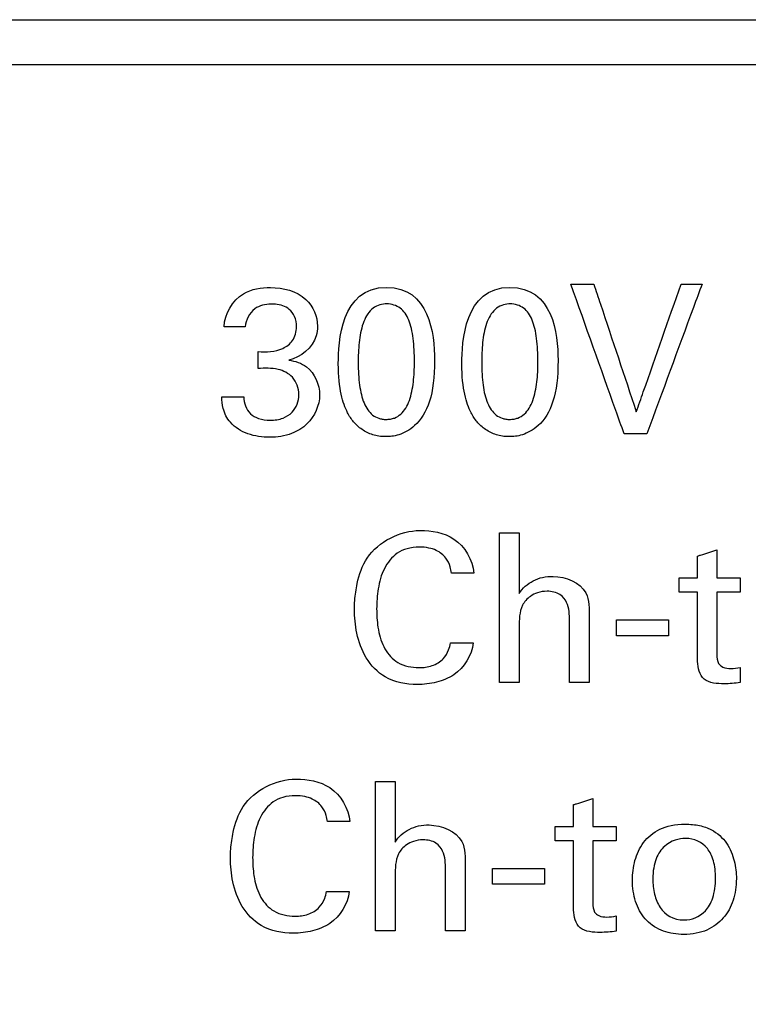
# Model space of a CAD drawing. Header units: inches. Extents: x 0 to 34, y 0 to 22.
# Tile 7 of 43: x 12.069 to 12.557, y 8.068 to 8.728. Entities that reach past the tile are written whole.
import ezdxf

# ---------------------------------------------------------------- set-up
doc = ezdxf.new("R2010")
doc.units = ezdxf.units.IN
doc.header["$LTSCALE"] = 1.87
doc.header["$MEASUREMENT"] = 0
doc.layers.get('0').update_dxf_attribs({"linetype": 'CONTINUOUS'})
doc.layers.add('DATUMCURVES', color=7, linetype='CONTINUOUS')
doc.layers.add('DIMENSIONS', color=7, linetype='CONTINUOUS')
doc.styles.get("Standard").update_dxf_attribs({"font": 'txt', "width": 0.8})
doc.dimstyles.new('DIMSTYLE_2', dxfattribs={"dimtxt": 0.125, "dimasz": 0.18, "dimexe": 0.18, "dimexo": 0.0625, "dimgap": 0.09, "dimtad": 0, "dimtih": 1, "dimtoh": 1, "dimdec": 3, "dimlfac": 0.5, "dimzin": 4, "dimdsep": 46, "dimtxsty": 'STANDARD', "dimblk": '_FILLED', "dimblk1": '_FILLED', "dimblk2": '_FILLED', "dimcen": 0.09, "dimadec": 0, "dimazin": 0, "dimtp": 0.001, "dimtm": 0.001, "dimtfac": 1, "dimtdec": 3, "dimtofl": 0, "dimtmove": 0, "dimatfit": 3, "dimldrblk": '_FILLED', "dimfxl": 1, "dimtolj": 1, "dimtzin": 4, "dimarcsym": 0})

# ---------------------------------------------------------------- blocks, each defined once
blk = doc.blocks.new('*D19')
at = {"layer": 'DIMENSIONS', "color": 2, "linetype": 'CONTINUOUS'}
for p, q in [((11.93698, 8.63555), (11.93698, 6.96333)), ((11.93698, 6.96333), (12.10755, 6.61562)), ((12.10755, 6.61562), (12.10755, 6.39855))]:
    blk.add_line(p, q, dxfattribs=at)
at = {"layer": 'DIMENSIONS', "color": 2, "linetype": 'CONTINUOUS', "width": 0.8}
for s, p in [(']', (12.17005, 6.23605)), ('5.56', (12.17005, 5.83605)), ('[', (12.17005, 5.73605)), ('.219', (12.17005, 5.21105)), ('-', (12.17005, 5.11105))]:
    blk.add_text(s, height=0.125, rotation=90, dxfattribs=at).set_placement(p)
blk = doc.blocks.new('_FILLED')
at = {"color": 0, "linetype": 'BYBLOCK'}
blk.add_solid([(0, 0), (-1, 0.1736), (-1, -0.1736)], dxfattribs=at)
blk = doc.blocks.new('*D20')
at = {"layer": 'DIMENSIONS', "color": 2, "linetype": 'CONTINUOUS'}
blk.add_line((12.86098, 8.66555), (12.86098, 6.39855), dxfattribs=at)
at = {"layer": 'DIMENSIONS', "color": 2, "linetype": 'CONTINUOUS', "width": 0.8}
for s, p in [(']', (12.92348, 6.23605)), ('6.17', (12.92348, 5.83605)), ('[', (12.92348, 5.73605)), ('.243', (12.92348, 5.21105))]:
    blk.add_text(s, height=0.125, rotation=90, dxfattribs=at).set_placement(p)

msp = doc.modelspace()

# ---------------------------------------------------------------- linework, layer by layer
at = {"color": 7, "linetype": 'CONTINUOUS'}
for p, q in [((11.93698, 8.72805), (12.86098, 8.72805)), ((11.93698, 8.69805), (12.89098, 8.69805))]:
    msp.add_line(p, q, dxfattribs=at)
at = {"layer": 'DATUMCURVES', "color": 40, "linetype": 'CONTINUOUS'}
for points in [[(12.28254, 8.49744, -0.02453), (12.28254, 8.51176, -0.02453), (12.28421, 8.5486, -0.02453), (12.31479, 8.5486, -0.02453)], [(12.31479, 8.5486, -0.02453), (12.34358, 8.5486, -0.02453), (12.34705, 8.51773, -0.02453), (12.34705, 8.49967, -0.02453)], [(12.36532, 8.49744, -0.02453), (12.36532, 8.51176, -0.02453), (12.36699, 8.5486, -0.02453), (12.39757, 8.5486, -0.02453)], [(12.39757, 8.5486, -0.02453), (12.42635, 8.5486, -0.02453), (12.42983, 8.51773, -0.02453), (12.42983, 8.49967, -0.02453)], [(12.51101, 8.34426, -0.02453), (12.51101, 8.34746, -0.02453), (12.51101, 8.35066, -0.02453), (12.51101, 8.35386, -0.02453)], [(12.55188, 8.35386, -0.02453), (12.55188, 8.35066, -0.02453), (12.55188, 8.34746, -0.02453), (12.55188, 8.34426, -0.02453)], [(12.46908, 8.31507, -0.02453), (12.46908, 8.3186, -0.02453), (12.46908, 8.32212, -0.02453), (12.46908, 8.32565, -0.02453)], [(12.50396, 8.32565, -0.02453), (12.50396, 8.32212, -0.02453), (12.50396, 8.3186, -0.02453), (12.50396, 8.31507, -0.02453)], [(12.55188, 8.2938, -0.02453), (12.55188, 8.29042, -0.02453), (12.55188, 8.28704, -0.02453), (12.55188, 8.28366, -0.02453)], [(12.55188, 8.28366, -0.02453), (12.54831, 8.28304, -0.02453), (12.54467, 8.28282, -0.02453), (12.54104, 8.28282, -0.02453)], [(12.4279, 8.17759, -0.02453), (12.4279, 8.18079, -0.02453), (12.4279, 8.18399, -0.02453), (12.4279, 8.18719, -0.02453)], [(12.46876, 8.18719, -0.02453), (12.46876, 8.18399, -0.02453), (12.46876, 8.18079, -0.02453), (12.46876, 8.17759, -0.02453)], [(12.38596, 8.1484, -0.02453), (12.38596, 8.15193, -0.02453), (12.38596, 8.15546, -0.02453), (12.38596, 8.15898, -0.02453)], [(12.42084, 8.15898, -0.02453), (12.42084, 8.15546, -0.02453), (12.42084, 8.15193, -0.02453), (12.42084, 8.1484, -0.02453)], [(12.46876, 8.12714, -0.02453), (12.46876, 8.12375, -0.02453), (12.46876, 8.12037, -0.02453), (12.46876, 8.11699, -0.02453)], [(12.46876, 8.11699, -0.02453), (12.46519, 8.11637, -0.02453), (12.46155, 8.11615, -0.02453), (12.45793, 8.11615, -0.02453)]]:
    msp.add_open_spline(points, degree=3, dxfattribs=at)
for points, knots in [([(12.47409, 8.45046, -0.02453), (12.47223, 8.45569, -0.02453), (12.46033, 8.48914, -0.02453), (12.44842, 8.5226, -0.02453), (12.43837, 8.55083, -0.02453)], [0, 0, 0, 0, 0.15625, 1, 1, 1, 1]), ([(12.43837, 8.55083, -0.02453), (12.43917, 8.55083, -0.02453), (12.44431, 8.55083, -0.02453), (12.44945, 8.55083, -0.02453), (12.45379, 8.55083, -0.02453)], [0, 0, 0, 0, 0.15625, 1, 1, 1, 1]), ([(12.45379, 8.55083, -0.02453), (12.45528, 8.54636, -0.02453), (12.46478, 8.51777, -0.02453), (12.47427, 8.48918, -0.02453), (12.48229, 8.46505, -0.02453)], [0, 0, 0, 0, 0.15625, 1, 1, 1, 1]), ([(12.48229, 8.46505, -0.02453), (12.48385, 8.46952, -0.02453), (12.49386, 8.49811, -0.02453), (12.50387, 8.5267, -0.02453), (12.51232, 8.55083, -0.02453)], [0, 0, 0, 0, 0.15625, 1, 1, 1, 1]), ([(12.52637, 8.55083, -0.02453), (12.52444, 8.5456, -0.02453), (12.51211, 8.51214, -0.02453), (12.49978, 8.47869, -0.02453), (12.48938, 8.45046, -0.02453)], [0, 0, 0, 0, 0.15625, 1, 1, 1, 1]), ([(12.51232, 8.55083, -0.02453), (12.51305, 8.55083, -0.02453), (12.51773, 8.55083, -0.02453), (12.52242, 8.55083, -0.02453), (12.52637, 8.55083, -0.02453)], [0, 0, 0, 0, 0.15625, 1, 1, 1, 1]), ([(12.20602, 8.52218, -0.02453), (12.20632, 8.53072, -0.02453), (12.21537, 8.54637, -0.02453), (12.23094, 8.54847, -0.02453), (12.23716, 8.54847, -0.02453)], [0, 0, 0, 0, 0.5789, 1, 1, 1, 1]), ([(12.23716, 8.54847, -0.02453), (12.24546, 8.54847, -0.02453), (12.2618, 8.54459, -0.02453), (12.26858, 8.52902, -0.02453), (12.26858, 8.52248, -0.02453)], [0, 0, 0, 0, 0.559168, 1, 1, 1, 1]), ([(12.24035, 8.53724, -0.02453), (12.23943, 8.53732, -0.02453), (12.23448, 8.53749, -0.02453), (12.22488, 8.5355, -0.02453), (12.22053, 8.52671, -0.02453), (12.22005, 8.52218, -0.02453)], [0, 0, 0, 0, 0.095265, 0.508557, 1, 1, 1, 1]), ([(12.22882, 8.50553, -0.02453), (12.23433, 8.50504, -0.02453), (12.2431, 8.50549, -0.02453), (12.25303, 8.5126, -0.02453), (12.25505, 8.52134, -0.02453), (12.25391, 8.52896, -0.02453), (12.24907, 8.53534, -0.02453), (12.24379, 8.53694, -0.02453), (12.24035, 8.53724, -0.02453)], [0, 0, 0, 0, 0.288416, 0.434152, 0.602051, 0.724855, 0.827555, 1, 1, 1, 1]), ([(12.31396, 8.53745, -0.02453), (12.31234, 8.53735, -0.02453), (12.30877, 8.53664, -0.02453), (12.30326, 8.53306, -0.02453), (12.29856, 8.52482, -0.02453), (12.29617, 8.51165, -0.02453), (12.29569, 8.49681, -0.02453), (12.29643, 8.48261, -0.02453), (12.29885, 8.47246, -0.02453), (12.30217, 8.46629, -0.02453), (12.30541, 8.4628, -0.02453), (12.30887, 8.46096, -0.02453), (12.31154, 8.46028, -0.02453), (12.31341, 8.4601, -0.02453), (12.31397, 8.46004, -0.02453), (12.31466, 8.46006, -0.02453)], [0, 0, 0, 0, 0.046886, 0.103149, 0.215675, 0.328201, 0.440727, 0.580545, 0.720363, 0.790273, 0.860182, 0.930091, 0.965045, 0.982523, 1, 1, 1, 1]), ([(12.31466, 8.46006, -0.02453), (12.31538, 8.46008, -0.02453), (12.31771, 8.46022, -0.02453), (12.32093, 8.46117, -0.02453), (12.32607, 8.46429, -0.02453), (12.33065, 8.47224, -0.02453), (12.3332, 8.48501, -0.02453), (12.33378, 8.50021, -0.02453), (12.33306, 8.51484, -0.02453), (12.33015, 8.52733, -0.02453), (12.32469, 8.53548, -0.02453), (12.31799, 8.53759, -0.02453), (12.31428, 8.53747, -0.02453), (12.31396, 8.53745, -0.02453)], [0, 0, 0, 0, 0.026346, 0.052692, 0.105385, 0.21077, 0.316155, 0.421539, 0.562766, 0.703993, 0.84522, 0.986447, 1, 1, 1, 1]), ([(12.39673, 8.53745, -0.02453), (12.39511, 8.53735, -0.02453), (12.39154, 8.53664, -0.02453), (12.38603, 8.53306, -0.02453), (12.38134, 8.52482, -0.02453), (12.37895, 8.51165, -0.02453), (12.37847, 8.49681, -0.02453), (12.37921, 8.48261, -0.02453), (12.38163, 8.47246, -0.02453), (12.38496, 8.46629, -0.02453), (12.38819, 8.4628, -0.02453), (12.39165, 8.46096, -0.02453), (12.39432, 8.46028, -0.02453), (12.39619, 8.4601, -0.02453), (12.39675, 8.46004, -0.02453), (12.39744, 8.46006, -0.02453)], [0, 0, 0, 0, 0.046886, 0.103149, 0.215675, 0.328201, 0.440727, 0.580545, 0.720363, 0.790273, 0.860182, 0.930091, 0.965045, 0.982523, 1, 1, 1, 1]), ([(12.39744, 8.46006, -0.02453), (12.39815, 8.46008, -0.02453), (12.40049, 8.46022, -0.02453), (12.40371, 8.46117, -0.02453), (12.40885, 8.46429, -0.02453), (12.41343, 8.47224, -0.02453), (12.41598, 8.48501, -0.02453), (12.41656, 8.50021, -0.02453), (12.41584, 8.51484, -0.02453), (12.41292, 8.52733, -0.02453), (12.40746, 8.53548, -0.02453), (12.40076, 8.53759, -0.02453), (12.39706, 8.53747, -0.02453), (12.39673, 8.53745, -0.02453)], [0, 0, 0, 0, 0.026346, 0.052692, 0.105384, 0.210768, 0.316152, 0.421536, 0.562762, 0.703988, 0.845213, 0.986439, 1, 1, 1, 1]), ([(12.22005, 8.52218, -0.02453), (12.21932, 8.52218, -0.02453), (12.21464, 8.52218, -0.02453), (12.20996, 8.52218, -0.02453), (12.20602, 8.52218, -0.02453)], [0, 0, 0, 0, 0.15625, 1, 1, 1, 1]), ([(12.26858, 8.52248, -0.02453), (12.26858, 8.52032, -0.02453), (12.26733, 8.50994, -0.02453), (12.25735, 8.50159, -0.02453), (12.24939, 8.4998, -0.02453)], [0, 0, 0, 0, 0.209375, 1, 1, 1, 1]), ([(12.22882, 8.49424, -0.02453), (12.22882, 8.49483, -0.02453), (12.22882, 8.49859, -0.02453), (12.22882, 8.50235, -0.02453), (12.22882, 8.50553, -0.02453)], [0, 0, 0, 0, 0.15625, 1, 1, 1, 1]), ([(12.24939, 8.4998, -0.02453), (12.2536, 8.49921, -0.02453), (12.26484, 8.49562, -0.02453), (12.26997, 8.48334, -0.02453), (12.26997, 8.47645, -0.02453)], [0, 0, 0, 0, 0.381596, 1, 1, 1, 1]), ([(12.34705, 8.49967, -0.02453), (12.34705, 8.48827, -0.02453), (12.34481, 8.47061, -0.02453), (12.33531, 8.45547, -0.02453), (12.32268, 8.44889, -0.02453), (12.31269, 8.44821, -0.02453), (12.30561, 8.44944, -0.02453), (12.29812, 8.45305, -0.02453), (12.29247, 8.45831, -0.02453), (12.28804, 8.46531, -0.02453), (12.28413, 8.47548, -0.02453), (12.28254, 8.48883, -0.02453), (12.28254, 8.49744, -0.02453)], [0, 0, 0, 0, 0.08586, 0.171719, 0.238587, 0.305455, 0.404465, 0.503475, 0.602485, 0.701494, 0.850747, 1, 1, 1, 1]), ([(12.42983, 8.49967, -0.02453), (12.42983, 8.48827, -0.02453), (12.42759, 8.47061, -0.02453), (12.41809, 8.45547, -0.02453), (12.40546, 8.44889, -0.02453), (12.39546, 8.44821, -0.02453), (12.38839, 8.44944, -0.02453), (12.38089, 8.45305, -0.02453), (12.37524, 8.45831, -0.02453), (12.37081, 8.46531, -0.02453), (12.36692, 8.47548, -0.02453), (12.36532, 8.48883, -0.02453), (12.36532, 8.49744, -0.02453)], [0, 0, 0, 0, 0.08556, 0.171121, 0.237756, 0.30439, 0.403589, 0.502788, 0.601987, 0.701186, 0.850593, 1, 1, 1, 1]), ([(12.25606, 8.47661, -0.02453), (12.25609, 8.48092, -0.02453), (12.2533, 8.48906, -0.02453), (12.24146, 8.49479, -0.02453), (12.23327, 8.49439, -0.02453), (12.22882, 8.49424, -0.02453)], [0, 0, 0, 0, 0.3389, 0.636712, 1, 1, 1, 1]), ([(12.26997, 8.47645, -0.02453), (12.26997, 8.46947, -0.02453), (12.26482, 8.45796, -0.02453), (12.25076, 8.44947, -0.02453), (12.23658, 8.4474, -0.02453), (12.22192, 8.44936, -0.02453), (12.21013, 8.45645, -0.02453), (12.20495, 8.46644, -0.02453), (12.20458, 8.4726, -0.02453), (12.20448, 8.4752, -0.02453)], [0, 0, 0, 0, 0.219649, 0.348941, 0.50494, 0.661204, 0.807876, 0.918076, 1, 1, 1, 1]), ([(12.21923, 8.4752, -0.02453), (12.21917, 8.47116, -0.02453), (12.22145, 8.46438, -0.02453), (12.22946, 8.46007, -0.02453), (12.2372, 8.45913, -0.02453), (12.24522, 8.46023, -0.02453), (12.25356, 8.46545, -0.02453), (12.25603, 8.47225, -0.02453), (12.25606, 8.47661, -0.02453)], [0, 0, 0, 0, 0.220412, 0.337554, 0.480542, 0.641013, 0.770714, 1, 1, 1, 1]), ([(12.20448, 8.4752, -0.02453), (12.20525, 8.4752, -0.02453), (12.21017, 8.4752, -0.02453), (12.21508, 8.4752, -0.02453), (12.21923, 8.4752, -0.02453)], [0, 0, 0, 0, 0.15625, 1, 1, 1, 1]), ([(12.48938, 8.45046, -0.02453), (12.48858, 8.45046, -0.02453), (12.48349, 8.45046, -0.02453), (12.47839, 8.45046, -0.02453), (12.47409, 8.45046, -0.02453)], [0, 0, 0, 0, 0.15625, 1, 1, 1, 1]), ([(12.29421, 8.34433, -0.02453), (12.29448, 8.34623, -0.02453), (12.29589, 8.3542, -0.02453), (12.30274, 8.37491, -0.02453), (12.32402, 8.38557, -0.02453), (12.33731, 8.38557, -0.02453)], [0, 0, 0, 0, 0.089797, 0.377167, 1, 1, 1, 1]), ([(12.33731, 8.38557, -0.02453), (12.34509, 8.38557, -0.02453), (12.36276, 8.38282, -0.02453), (12.37262, 8.36584, -0.02453), (12.37332, 8.35706, -0.02453)], [0, 0, 0, 0, 0.469036, 1, 1, 1, 1]), ([(12.3906, 8.38403, -0.02453), (12.39129, 8.38403, -0.02453), (12.39569, 8.38403, -0.02453), (12.4001, 8.38403, -0.02453), (12.40381, 8.38403, -0.02453)], [0, 0, 0, 0, 0.15625, 1, 1, 1, 1]), ([(12.3906, 8.28379, -0.02453), (12.3906, 8.28901, -0.02453), (12.3906, 8.32242, -0.02453), (12.3906, 8.35583, -0.02453), (12.3906, 8.38403, -0.02453)], [0, 0, 0, 0, 0.15625, 1, 1, 1, 1]), ([(12.40381, 8.38403, -0.02453), (12.40381, 8.3819, -0.02453), (12.40381, 8.36833, -0.02453), (12.40381, 8.35476, -0.02453), (12.40381, 8.34331, -0.02453)], [0, 0, 0, 0, 0.15625, 1, 1, 1, 1]), ([(12.35844, 8.35706, -0.02453), (12.35822, 8.35847, -0.02453), (12.35754, 8.36201, -0.02453), (12.35474, 8.36786, -0.02453), (12.34927, 8.37217, -0.02453), (12.34284, 8.37413, -0.02453), (12.33617, 8.37469, -0.02453), (12.32883, 8.37385, -0.02453), (12.3199, 8.36976, -0.02453), (12.31245, 8.36014, -0.02453), (12.30888, 8.34675, -0.02453), (12.30796, 8.33347, -0.02453), (12.30849, 8.32489, -0.02453), (12.30911, 8.32088, -0.02453)], [0, 0, 0, 0, 0.04303, 0.108378, 0.191216, 0.244118, 0.3093, 0.392211, 0.464254, 0.599901, 0.741531, 0.877836, 1, 1, 1, 1]), ([(12.52339, 8.36846, -0.02453), (12.52406, 8.36867, -0.02453), (12.52837, 8.37007, -0.02453), (12.53268, 8.37146, -0.02453), (12.53631, 8.37263, -0.02453)], [0, 0, 0, 0, 0.15625, 1, 1, 1, 1]), ([(12.53631, 8.37263, -0.02453), (12.53631, 8.37166, -0.02453), (12.53631, 8.3654, -0.02453), (12.53631, 8.35914, -0.02453), (12.53631, 8.35386, -0.02453)], [0, 0, 0, 0, 0.15625, 1, 1, 1, 1]), ([(12.52339, 8.35386, -0.02453), (12.52339, 8.35462, -0.02453), (12.52339, 8.35949, -0.02453), (12.52339, 8.36435, -0.02453), (12.52339, 8.36846, -0.02453)], [0, 0, 0, 0, 0.15625, 1, 1, 1, 1]), ([(12.37332, 8.35706, -0.02453), (12.37254, 8.35706, -0.02453), (12.36759, 8.35706, -0.02453), (12.36263, 8.35706, -0.02453), (12.35844, 8.35706, -0.02453)], [0, 0, 0, 0, 0.15625, 1, 1, 1, 1]), ([(12.40381, 8.34331, -0.02453), (12.40594, 8.34693, -0.02453), (12.41305, 8.35304, -0.02453), (12.42974, 8.35676, -0.02453), (12.45112, 8.34816, -0.02453), (12.45079, 8.33292, -0.02453), (12.45079, 8.32744, -0.02453)], [0, 0, 0, 0, 0.187157, 0.390356, 0.755898, 1, 1, 1, 1]), ([(12.51101, 8.35386, -0.02453), (12.51166, 8.35386, -0.02453), (12.51578, 8.35386, -0.02453), (12.51991, 8.35386, -0.02453), (12.52339, 8.35386, -0.02453)], [0, 0, 0, 0, 0.15625, 1, 1, 1, 1]), ([(12.53631, 8.35386, -0.02453), (12.53712, 8.35386, -0.02453), (12.54231, 8.35386, -0.02453), (12.5475, 8.35386, -0.02453), (12.55188, 8.35386, -0.02453)], [0, 0, 0, 0, 0.15625, 1, 1, 1, 1]), ([(12.37304, 8.31021, -0.02453), (12.37216, 8.30191, -0.02453), (12.36433, 8.28947, -0.02453), (12.34834, 8.28332, -0.02453), (12.33253, 8.28139, -0.02453), (12.31414, 8.28493, -0.02453), (12.30009, 8.2995, -0.02453), (12.29444, 8.31618, -0.02453), (12.293, 8.33131, -0.02453), (12.29366, 8.34053, -0.02453), (12.29421, 8.34433, -0.02453)], [0, 0, 0, 0, 0.18408, 0.276808, 0.371804, 0.534079, 0.667322, 0.796637, 0.915546, 1, 1, 1, 1]), ([(12.43745, 8.32508, -0.02453), (12.43745, 8.3292, -0.02453), (12.4373, 8.33597, -0.02453), (12.43107, 8.34384, -0.02453), (12.4232, 8.34524, -0.02453), (12.41629, 8.34428, -0.02453), (12.41035, 8.34125, -0.02453), (12.40548, 8.33592, -0.02453), (12.40382, 8.32826, -0.02453), (12.40381, 8.32328, -0.02453), (12.40381, 8.32077, -0.02453)], [0, 0, 0, 0, 0.196365, 0.306559, 0.448743, 0.551728, 0.636484, 0.761997, 0.880425, 1, 1, 1, 1]), ([(12.52339, 8.34426, -0.02453), (12.52274, 8.34426, -0.02453), (12.51862, 8.34426, -0.02453), (12.51449, 8.34426, -0.02453), (12.51101, 8.34426, -0.02453)], [0, 0, 0, 0, 0.15625, 1, 1, 1, 1]), ([(12.52339, 8.29768, -0.02453), (12.52339, 8.30011, -0.02453), (12.52339, 8.31563, -0.02453), (12.52339, 8.33116, -0.02453), (12.52339, 8.34426, -0.02453)], [0, 0, 0, 0, 0.15625, 1, 1, 1, 1]), ([(12.55188, 8.34426, -0.02453), (12.55107, 8.34426, -0.02453), (12.54588, 8.34426, -0.02453), (12.54069, 8.34426, -0.02453), (12.53631, 8.34426, -0.02453)], [0, 0, 0, 0, 0.15625, 1, 1, 1, 1]), ([(12.53631, 8.34426, -0.02453), (12.53631, 8.34208, -0.02453), (12.53631, 8.32814, -0.02453), (12.53631, 8.31419, -0.02453), (12.53631, 8.30243, -0.02453)], [0, 0, 0, 0, 0.15625, 1, 1, 1, 1]), ([(12.43745, 8.28379, -0.02453), (12.43745, 8.28594, -0.02453), (12.43745, 8.2997, -0.02453), (12.43745, 8.31347, -0.02453), (12.43745, 8.32508, -0.02453)], [0, 0, 0, 0, 0.15625, 1, 1, 1, 1]), ([(12.45079, 8.32744, -0.02453), (12.45079, 8.32517, -0.02453), (12.45079, 8.31062, -0.02453), (12.45079, 8.29607, -0.02453), (12.45079, 8.28379, -0.02453)], [0, 0, 0, 0, 0.15625, 1, 1, 1, 1]), ([(12.46908, 8.32565, -0.02453), (12.47089, 8.32565, -0.02453), (12.48252, 8.32565, -0.02453), (12.49415, 8.32565, -0.02453), (12.50396, 8.32565, -0.02453)], [0, 0, 0, 0, 0.15625, 1, 1, 1, 1]), ([(12.30911, 8.32088, -0.02453), (12.30921, 8.32021, -0.02453), (12.31007, 8.31514, -0.02453), (12.31279, 8.30606, -0.02453), (12.32232, 8.29552, -0.02453), (12.33478, 8.29308, -0.02453), (12.34553, 8.29436, -0.02453), (12.35292, 8.29872, -0.02453), (12.35655, 8.30478, -0.02453), (12.35746, 8.30862, -0.02453), (12.35775, 8.31021, -0.02453)], [0, 0, 0, 0, 0.028136, 0.213923, 0.388541, 0.590576, 0.714252, 0.836419, 0.932323, 1, 1, 1, 1]), ([(12.40381, 8.32077, -0.02453), (12.40381, 8.31884, -0.02453), (12.40381, 8.30652, -0.02453), (12.40381, 8.29419, -0.02453), (12.40381, 8.28379, -0.02453)], [0, 0, 0, 0, 0.15625, 1, 1, 1, 1]), ([(12.50396, 8.31507, -0.02453), (12.50214, 8.31507, -0.02453), (12.49052, 8.31507, -0.02453), (12.47889, 8.31507, -0.02453), (12.46908, 8.31507, -0.02453)], [0, 0, 0, 0, 0.15625, 1, 1, 1, 1]), ([(12.35775, 8.31021, -0.02453), (12.35855, 8.31021, -0.02453), (12.36364, 8.31021, -0.02453), (12.36874, 8.31021, -0.02453), (12.37304, 8.31021, -0.02453)], [0, 0, 0, 0, 0.15625, 1, 1, 1, 1]), ([(12.54104, 8.28282, -0.02453), (12.53648, 8.28282, -0.02453), (12.52612, 8.28328, -0.02453), (12.52339, 8.29352, -0.02453), (12.52339, 8.29768, -0.02453)], [0, 0, 0, 0, 0.522965, 1, 1, 1, 1]), ([(12.53631, 8.30243, -0.02453), (12.53631, 8.3004, -0.02453), (12.53645, 8.29682, -0.02453), (12.54064, 8.29337, -0.02453), (12.54594, 8.29291, -0.02453), (12.54984, 8.2933, -0.02453), (12.55188, 8.2938, -0.02453)], [0, 0, 0, 0, 0.282749, 0.452855, 0.707368, 1, 1, 1, 1]), ([(12.40381, 8.28379, -0.02453), (12.40312, 8.28379, -0.02453), (12.39872, 8.28379, -0.02453), (12.39432, 8.28379, -0.02453), (12.3906, 8.28379, -0.02453)], [0, 0, 0, 0, 0.15625, 1, 1, 1, 1]), ([(12.45079, 8.28379, -0.02453), (12.4501, 8.28379, -0.02453), (12.44565, 8.28379, -0.02453), (12.4412, 8.28379, -0.02453), (12.43745, 8.28379, -0.02453)], [0, 0, 0, 0, 0.15625, 1, 1, 1, 1]), ([(12.21109, 8.17766, -0.02453), (12.21136, 8.17957, -0.02453), (12.21278, 8.18753, -0.02453), (12.21962, 8.20824, -0.02453), (12.2409, 8.21891, -0.02453), (12.25419, 8.21891, -0.02453)], [0, 0, 0, 0, 0.089797, 0.377167, 1, 1, 1, 1]), ([(12.25419, 8.21891, -0.02453), (12.26197, 8.21891, -0.02453), (12.27964, 8.21615, -0.02453), (12.2895, 8.19918, -0.02453), (12.2902, 8.19039, -0.02453)], [0, 0, 0, 0, 0.469036, 1, 1, 1, 1]), ([(12.30748, 8.21736, -0.02453), (12.30817, 8.21736, -0.02453), (12.31258, 8.21736, -0.02453), (12.31698, 8.21736, -0.02453), (12.32069, 8.21736, -0.02453)], [0, 0, 0, 0, 0.15625, 1, 1, 1, 1]), ([(12.30748, 8.11713, -0.02453), (12.30748, 8.12235, -0.02453), (12.30748, 8.15576, -0.02453), (12.30748, 8.18917, -0.02453), (12.30748, 8.21736, -0.02453)], [0, 0, 0, 0, 0.15625, 1, 1, 1, 1]), ([(12.32069, 8.21736, -0.02453), (12.32069, 8.21524, -0.02453), (12.32069, 8.20167, -0.02453), (12.32069, 8.18809, -0.02453), (12.32069, 8.17664, -0.02453)], [0, 0, 0, 0, 0.15625, 1, 1, 1, 1]), ([(12.27533, 8.19039, -0.02453), (12.2751, 8.1918, -0.02453), (12.27442, 8.19534, -0.02453), (12.27162, 8.20119, -0.02453), (12.26615, 8.2055, -0.02453), (12.25973, 8.20746, -0.02453), (12.25305, 8.20802, -0.02453), (12.24571, 8.20718, -0.02453), (12.23679, 8.2031, -0.02453), (12.22934, 8.19347, -0.02453), (12.22577, 8.18008, -0.02453), (12.22485, 8.1668, -0.02453), (12.22537, 8.15822, -0.02453), (12.22599, 8.15421, -0.02453)], [0, 0, 0, 0, 0.043027, 0.108375, 0.191218, 0.244122, 0.309305, 0.392215, 0.464257, 0.599903, 0.741533, 0.877837, 1, 1, 1, 1]), ([(12.44027, 8.20179, -0.02453), (12.44094, 8.20201, -0.02453), (12.44525, 8.2034, -0.02453), (12.44956, 8.20479, -0.02453), (12.45319, 8.20597, -0.02453)], [0, 0, 0, 0, 0.15625, 1, 1, 1, 1]), ([(12.45319, 8.20597, -0.02453), (12.45319, 8.20499, -0.02453), (12.45319, 8.19873, -0.02453), (12.45319, 8.19247, -0.02453), (12.45319, 8.18719, -0.02453)], [0, 0, 0, 0, 0.15625, 1, 1, 1, 1]), ([(12.44027, 8.18719, -0.02453), (12.44027, 8.18795, -0.02453), (12.44027, 8.19282, -0.02453), (12.44027, 8.19768, -0.02453), (12.44027, 8.20179, -0.02453)], [0, 0, 0, 0, 0.15625, 1, 1, 1, 1]), ([(12.2902, 8.19039, -0.02453), (12.28943, 8.19039, -0.02453), (12.28447, 8.19039, -0.02453), (12.27951, 8.19039, -0.02453), (12.27533, 8.19039, -0.02453)], [0, 0, 0, 0, 0.15625, 1, 1, 1, 1]), ([(12.32069, 8.17664, -0.02453), (12.32282, 8.18027, -0.02453), (12.32994, 8.18638, -0.02453), (12.34662, 8.19009, -0.02453), (12.36801, 8.18149, -0.02453), (12.36768, 8.16625, -0.02453), (12.36768, 8.16077, -0.02453)], [0, 0, 0, 0, 0.18717, 0.390354, 0.755897, 1, 1, 1, 1]), ([(12.4279, 8.18719, -0.02453), (12.42854, 8.18719, -0.02453), (12.43267, 8.18719, -0.02453), (12.43679, 8.18719, -0.02453), (12.44027, 8.18719, -0.02453)], [0, 0, 0, 0, 0.15625, 1, 1, 1, 1]), ([(12.45319, 8.18719, -0.02453), (12.45401, 8.18719, -0.02453), (12.4592, 8.18719, -0.02453), (12.46439, 8.18719, -0.02453), (12.46876, 8.18719, -0.02453)], [0, 0, 0, 0, 0.15625, 1, 1, 1, 1]), ([(12.51242, 8.1148, -0.02453), (12.50753, 8.11497, -0.02453), (12.49773, 8.11703, -0.02453), (12.48754, 8.12467, -0.02453), (12.48111, 8.13642, -0.02453), (12.47911, 8.15016, -0.02453), (12.48073, 8.16449, -0.02453), (12.48627, 8.17697, -0.02453), (12.49716, 8.18614, -0.02453), (12.50804, 8.18881, -0.02453), (12.51517, 8.18871, -0.02453)], [0, 0, 0, 0, 0.123818, 0.261393, 0.398969, 0.536544, 0.652408, 0.768272, 0.884136, 1, 1, 1, 1]), ([(12.51517, 8.18871, -0.02453), (12.51828, 8.18867, -0.02453), (12.52514, 8.18805, -0.02453), (12.53501, 8.18437, -0.02453), (12.54365, 8.17639, -0.02453), (12.54857, 8.16398, -0.02453), (12.54989, 8.1503, -0.02453), (12.54791, 8.13735, -0.02453), (12.54137, 8.12514, -0.02453), (12.53214, 8.11827, -0.02453), (12.52265, 8.1153, -0.02453), (12.51631, 8.11472, -0.02453), (12.51296, 8.11478, -0.02453), (12.51242, 8.1148, -0.02453)], [0, 0, 0, 0, 0.051325, 0.102651, 0.205302, 0.307953, 0.410603, 0.554459, 0.698315, 0.842171, 0.914099, 0.986026, 1, 1, 1, 1]), ([(12.51517, 8.17914, -0.02453), (12.51099, 8.17914, -0.02453), (12.5028, 8.17708, -0.02453), (12.49502, 8.16644, -0.02453), (12.49276, 8.15416, -0.02453), (12.49409, 8.14133, -0.02453), (12.49901, 8.1295, -0.02453), (12.50689, 8.1245, -0.02453), (12.51433, 8.1245, -0.02453)], [0, 0, 0, 0, 0.301951, 0.452927, 0.603903, 0.702927, 0.801951, 1, 1, 1, 1]), ([(12.51433, 8.1245, -0.02453), (12.51926, 8.1245, -0.02453), (12.52719, 8.12727, -0.02453), (12.53405, 8.13838, -0.02453), (12.53605, 8.15164, -0.02453), (12.53445, 8.16475, -0.02453), (12.52889, 8.1756, -0.02453), (12.52128, 8.17914, -0.02453), (12.51517, 8.17914, -0.02453)], [0, 0, 0, 0, 0.2735, 0.41025, 0.547001, 0.66025, 0.7735, 1, 1, 1, 1]), ([(12.28992, 8.14355, -0.02453), (12.28904, 8.13524, -0.02453), (12.28122, 8.1228, -0.02453), (12.26523, 8.11665, -0.02453), (12.24942, 8.11472, -0.02453), (12.23102, 8.11826, -0.02453), (12.21698, 8.13284, -0.02453), (12.21133, 8.14951, -0.02453), (12.20988, 8.16464, -0.02453), (12.21055, 8.17386, -0.02453), (12.21109, 8.17766, -0.02453)], [0, 0, 0, 0, 0.18408, 0.276808, 0.371804, 0.534079, 0.667322, 0.796637, 0.915546, 1, 1, 1, 1]), ([(12.35433, 8.15841, -0.02453), (12.35433, 8.16253, -0.02453), (12.35418, 8.16931, -0.02453), (12.34795, 8.17717, -0.02453), (12.34009, 8.17857, -0.02453), (12.33318, 8.17761, -0.02453), (12.32723, 8.17459, -0.02453), (12.32236, 8.16926, -0.02453), (12.3207, 8.16159, -0.02453), (12.32069, 8.15661, -0.02453), (12.32069, 8.1541, -0.02453)], [0, 0, 0, 0, 0.196369, 0.306565, 0.448752, 0.551738, 0.636492, 0.761982, 0.880423, 1, 1, 1, 1]), ([(12.44027, 8.17759, -0.02453), (12.43963, 8.17759, -0.02453), (12.4355, 8.17759, -0.02453), (12.43138, 8.17759, -0.02453), (12.4279, 8.17759, -0.02453)], [0, 0, 0, 0, 0.15625, 1, 1, 1, 1]), ([(12.44027, 8.13101, -0.02453), (12.44027, 8.13344, -0.02453), (12.44027, 8.14897, -0.02453), (12.44027, 8.16449, -0.02453), (12.44027, 8.17759, -0.02453)], [0, 0, 0, 0, 0.15625, 1, 1, 1, 1]), ([(12.46876, 8.17759, -0.02453), (12.46795, 8.17759, -0.02453), (12.46276, 8.17759, -0.02453), (12.45757, 8.17759, -0.02453), (12.45319, 8.17759, -0.02453)], [0, 0, 0, 0, 0.15625, 1, 1, 1, 1]), ([(12.45319, 8.17759, -0.02453), (12.45319, 8.17541, -0.02453), (12.45319, 8.16147, -0.02453), (12.45319, 8.14753, -0.02453), (12.45319, 8.13576, -0.02453)], [0, 0, 0, 0, 0.15625, 1, 1, 1, 1]), ([(12.36768, 8.16077, -0.02453), (12.36768, 8.1585, -0.02453), (12.36768, 8.14395, -0.02453), (12.36768, 8.1294, -0.02453), (12.36768, 8.11713, -0.02453)], [0, 0, 0, 0, 0.15625, 1, 1, 1, 1]), ([(12.22599, 8.15421, -0.02453), (12.22609, 8.15354, -0.02453), (12.22696, 8.14847, -0.02453), (12.22968, 8.1394, -0.02453), (12.23921, 8.12885, -0.02453), (12.25166, 8.12641, -0.02453), (12.26242, 8.1277, -0.02453), (12.26981, 8.13205, -0.02453), (12.27344, 8.13811, -0.02453), (12.27435, 8.14195, -0.02453), (12.27463, 8.14355, -0.02453)], [0, 0, 0, 0, 0.028137, 0.213928, 0.388549, 0.590571, 0.714261, 0.836418, 0.932322, 1, 1, 1, 1]), ([(12.32069, 8.1541, -0.02453), (12.32069, 8.15217, -0.02453), (12.32069, 8.13985, -0.02453), (12.32069, 8.12752, -0.02453), (12.32069, 8.11713, -0.02453)], [0, 0, 0, 0, 0.15625, 1, 1, 1, 1]), ([(12.35433, 8.11713, -0.02453), (12.35433, 8.11928, -0.02453), (12.35433, 8.13304, -0.02453), (12.35433, 8.1468, -0.02453), (12.35433, 8.15841, -0.02453)], [0, 0, 0, 0, 0.15625, 1, 1, 1, 1]), ([(12.38596, 8.15898, -0.02453), (12.38778, 8.15898, -0.02453), (12.39941, 8.15898, -0.02453), (12.41103, 8.15898, -0.02453), (12.42084, 8.15898, -0.02453)], [0, 0, 0, 0, 0.15625, 1, 1, 1, 1]), ([(12.42084, 8.1484, -0.02453), (12.41903, 8.1484, -0.02453), (12.4074, 8.1484, -0.02453), (12.39577, 8.1484, -0.02453), (12.38596, 8.1484, -0.02453)], [0, 0, 0, 0, 0.15625, 1, 1, 1, 1]), ([(12.27463, 8.14355, -0.02453), (12.27543, 8.14355, -0.02453), (12.28053, 8.14355, -0.02453), (12.28562, 8.14355, -0.02453), (12.28992, 8.14355, -0.02453)], [0, 0, 0, 0, 0.15625, 1, 1, 1, 1]), ([(12.45319, 8.13576, -0.02453), (12.45319, 8.13373, -0.02453), (12.45333, 8.13015, -0.02453), (12.45753, 8.1267, -0.02453), (12.46282, 8.12625, -0.02453), (12.46673, 8.12664, -0.02453), (12.46876, 8.12714, -0.02453)], [0, 0, 0, 0, 0.282749, 0.452855, 0.707368, 1, 1, 1, 1]), ([(12.45793, 8.11615, -0.02453), (12.45337, 8.11615, -0.02453), (12.443, 8.11662, -0.02453), (12.44027, 8.12685, -0.02453), (12.44027, 8.13101, -0.02453)], [0, 0, 0, 0, 0.522965, 1, 1, 1, 1]), ([(12.32069, 8.11713, -0.02453), (12.32001, 8.11713, -0.02453), (12.3156, 8.11713, -0.02453), (12.3112, 8.11713, -0.02453), (12.30748, 8.11713, -0.02453)], [0, 0, 0, 0, 0.15625, 1, 1, 1, 1]), ([(12.36768, 8.11713, -0.02453), (12.36698, 8.11713, -0.02453), (12.36253, 8.11713, -0.02453), (12.35808, 8.11713, -0.02453), (12.35433, 8.11713, -0.02453)], [0, 0, 0, 0, 0.15625, 1, 1, 1, 1])]:
    msp.add_open_spline(points, degree=3, knots=knots, dxfattribs=at)

# ---------------------------------------------------------------- dimensions: what is measured, and where the dimension line sits
at = {"layer": 'DIMENSIONS', "color": 2, "linetype": 'CONTINUOUS'}
dim = msp.add_ordinate_dim(feature_location=(12.86098, 8.66555), offset=(0, -2.267), dtype=1, origin=(12.37498, 8.72805), dimstyle='DIMSTYLE_2', dxfattribs=at)
dim.commit()
dim.dimension.update_dxf_attribs({"geometry": '*D20', "text_midpoint": (12.86098, 5.77355)})
dim = msp.add_ordinate_dim(feature_location=(11.93698, 8.63555), offset=(0.17057, -2.237), dtype=0, origin=(12.37498, 8.69805), text='-<>', dimstyle='DIMSTYLE_2', dxfattribs=at)
dim.commit()
dim.dimension.update_dxf_attribs({"geometry": '*D19', "text_midpoint": (12.10755, 5.72355)})

doc.saveas('drawing.dxf')
